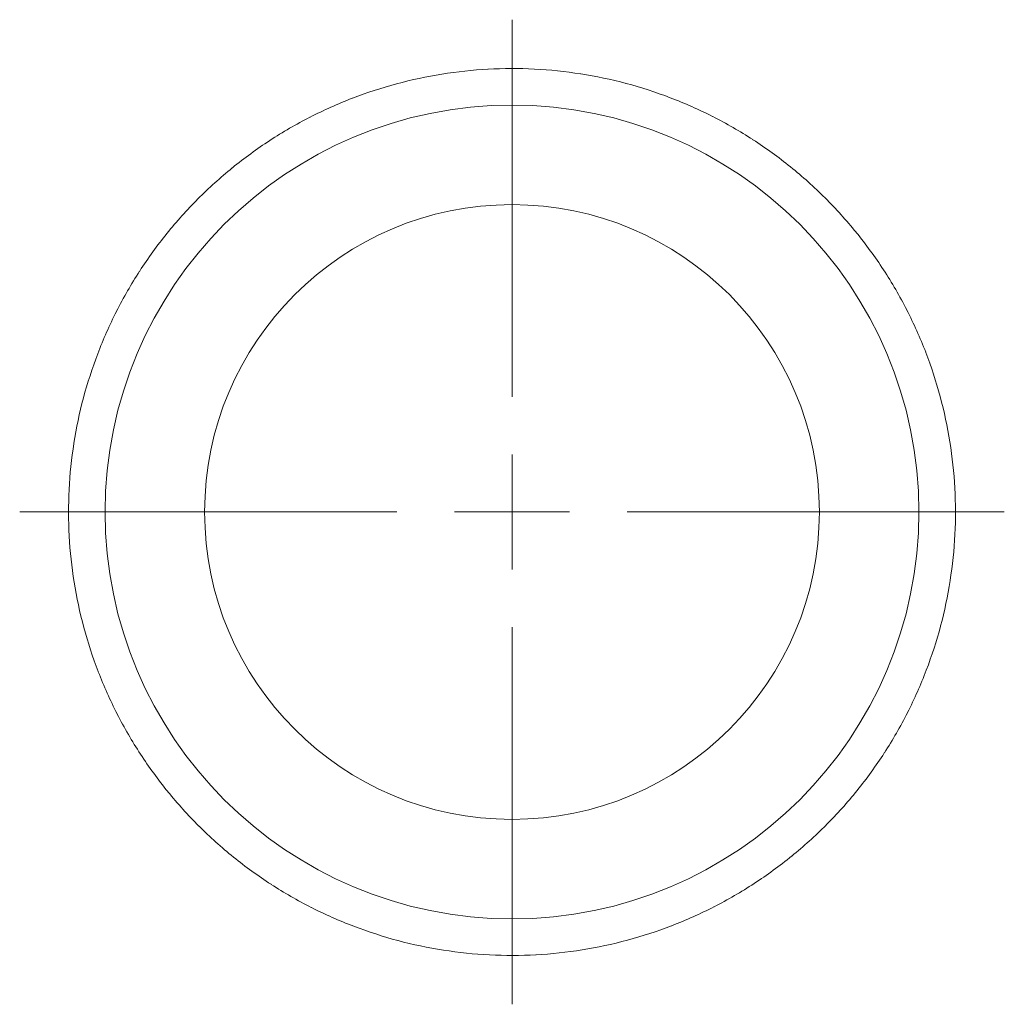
# Model space of a CAD drawing. Header units: inches. Extents: x 0.7 to 15.2, y 0.4 to 10.7.
# Tile 9 of 21: x 4.5 to 7.8, y 7.4 to 10.7. Entities that reach past the tile are written whole.
import ezdxf

# ---------------------------------------------------------------- set-up
doc = ezdxf.new("R2010")
doc.units = ezdxf.units.IN
doc.header["$MEASUREMENT"] = 0

# ---------------------------------------------------------------- blocks, each defined once
blk = doc.blocks.new('SW_CENTERMARKSYMBOL_0')
at = {"color": 0, "linetype": 'Continuous', "lineweight": 0}
for p, q in [((0, 0.3937), (0, 1.6819)), ((0, 0), (0, 0.1969)), ((-0.3937, 0), (-1.6819, 0)), ((0, 0), (-0.1969, 0)), ((0, 0), (0, -0.1969)), ((0, 0), (0.1969, 0)), ((0.3937, 0), (1.6819, 0)), ((0, -0.3937), (0, -1.6819))]:
    blk.add_line(p, q, dxfattribs=at)

msp = doc.modelspace()

# ---------------------------------------------------------------- linework, layer by layer
at = {"color": 7, "linetype": 'Continuous', "lineweight": 15}
for p, q in [((5.9275, 10.531), (5.9272, 10.5311)), ((5.9276, 10.5311), (5.9275, 10.531)), ((6.0852, 10.5479), (6.0849, 10.548)), ((6.0852, 10.548), (6.0852, 10.5479)), ((6.2438, 10.5481), (6.2435, 10.5482)), ((6.2438, 10.5482), (6.2438, 10.5481)), ((6.4015, 10.5318), (6.4012, 10.532)), ((6.4016, 10.5319), (6.4015, 10.5318)), ((5.7725, 10.4978), (5.7722, 10.4978)), ((5.7725, 10.4979), (5.7725, 10.4978)), ((6.5567, 10.4991), (6.5564, 10.4993)), ((6.5567, 10.4992), (6.5567, 10.4991)), ((5.6218, 10.4485), (5.6215, 10.4486)), ((5.6218, 10.4487), (5.6218, 10.4485)), ((6.7075, 10.4503), (6.7073, 10.4505)), ((6.7076, 10.4504), (6.7075, 10.4503)), ((5.477, 10.3838), (5.4767, 10.3838)), ((5.477, 10.3839), (5.477, 10.3838)), ((6.8525, 10.3861), (6.8523, 10.3863)), ((6.8526, 10.3862), (6.8525, 10.3861)), ((5.3398, 10.3043), (5.3395, 10.3043)), ((5.3398, 10.3044), (5.3398, 10.3043)), ((6.99, 10.307), (6.9898, 10.3073)), ((6.99, 10.3071), (6.99, 10.307)), ((5.2117, 10.2109), (5.2114, 10.2108)), ((5.2117, 10.211), (5.2117, 10.2109)), ((7.1184, 10.214), (7.1182, 10.2143)), ((7.1185, 10.2141), (7.1184, 10.214)), ((5.094, 10.1046), (5.0938, 10.1045)), ((5.094, 10.1047), (5.094, 10.1046)), ((7.2364, 10.1081), (7.2363, 10.1084)), ((7.2365, 10.1082), (7.2364, 10.1081)), ((7.3427, 9.9905), (7.3426, 9.9907)), ((7.3428, 9.9905), (7.3427, 9.9905)), ((4.9881, 9.9866), (4.9879, 9.9864)), ((4.9881, 9.9867), (4.9881, 9.9866)), ((4.8951, 9.8581), (4.8949, 9.858)), ((4.8951, 9.8582), (4.8951, 9.8581)), ((7.4361, 9.8623), (7.4361, 9.8626)), ((7.4362, 9.8624), (7.4361, 9.8623)), ((7.5156, 9.7251), (7.5156, 9.7254)), ((7.5157, 9.7252), (7.5156, 9.7251)), ((4.8161, 9.7207), (4.8159, 9.7205)), ((4.816, 9.7208), (4.8161, 9.7207)), ((4.7518, 9.5757), (4.7516, 9.5755)), ((4.7517, 9.5758), (4.7518, 9.5757)), ((7.5803, 9.5804), (7.5804, 9.5807)), ((7.5805, 9.5804), (7.5803, 9.5804)), ((4.7031, 9.4248), (4.7029, 9.4246)), ((4.703, 9.4249), (4.7031, 9.4248)), ((7.6296, 9.4297), (7.6296, 9.43)), ((7.6297, 9.4297), (7.6296, 9.4297)), ((4.6704, 9.2697), (4.6702, 9.2694)), ((4.6703, 9.2698), (4.6704, 9.2697)), ((7.6628, 9.2746), (7.6629, 9.2749)), ((7.6629, 9.2746), (7.6628, 9.2746)), ((7.6797, 9.117), (7.6798, 9.1172)), ((7.6798, 9.1169), (7.6797, 9.117)), ((4.654, 9.112), (4.6539, 9.1117)), ((4.6539, 9.112), (4.654, 9.112)), ((4.6543, 8.9534), (4.6542, 8.9531)), ((4.6542, 8.9534), (4.6543, 8.9534)), ((7.6799, 8.9584), (7.68, 8.9587)), ((7.68, 8.9583), (7.6799, 8.9584)), ((4.671, 8.7958), (4.6711, 8.7957)), ((4.6711, 8.7957), (4.6711, 8.7954)), ((7.6636, 8.8007), (7.6638, 8.8009)), ((7.6637, 8.8006), (7.6636, 8.8007)), ((7.6309, 8.6455), (7.6311, 8.6457)), ((7.631, 8.6454), (7.6309, 8.6455)), ((4.7042, 8.6407), (4.7044, 8.6407)), ((4.7044, 8.6407), (4.7043, 8.6404)), ((4.7535, 8.49), (4.7536, 8.49)), ((4.7536, 8.49), (4.7536, 8.4897)), ((7.5821, 8.4946), (7.5823, 8.4948)), ((7.5822, 8.4945), (7.5821, 8.4946)), ((4.8182, 8.3452), (4.8183, 8.3452)), ((4.8183, 8.3452), (4.8184, 8.3449)), ((7.5179, 8.3497), (7.5181, 8.3498)), ((7.518, 8.3496), (7.5179, 8.3497)), ((4.8977, 8.208), (4.8979, 8.208)), ((4.8979, 8.208), (4.8979, 8.2077)), ((7.4388, 8.2122), (7.4391, 8.2124)), ((7.4389, 8.2121), (7.4388, 8.2122)), ((4.9911, 8.0799), (4.9913, 8.0799)), ((4.9913, 8.0799), (4.9913, 8.0796)), ((7.3458, 8.0838), (7.3461, 8.0839)), ((7.3459, 8.0837), (7.3458, 8.0838)), ((5.0974, 7.9622), (5.0976, 7.9622)), ((5.0976, 7.9622), (5.0977, 7.962)), ((7.2399, 7.9658), (7.2402, 7.9659)), ((7.24, 7.9656), (7.2399, 7.9658)), ((5.2155, 7.8563), (5.2156, 7.8563)), ((5.2156, 7.8563), (5.2157, 7.8561)), ((7.1223, 7.8595), (7.1225, 7.8595)), ((7.1223, 7.8593), (7.1223, 7.8595)), ((5.3439, 7.7633), (5.344, 7.7633)), ((5.344, 7.7633), (5.3442, 7.7631)), ((6.9941, 7.766), (6.9944, 7.7661)), ((6.9942, 7.7659), (6.9941, 7.766)), ((5.4814, 7.6842), (5.4815, 7.6843)), ((5.4815, 7.6843), (5.4817, 7.684)), ((6.8569, 7.6865), (6.8572, 7.6866)), ((6.857, 7.6864), (6.8569, 7.6865)), ((5.6263, 7.6199), (5.6264, 7.62)), ((5.6264, 7.62), (5.6266, 7.6198)), ((6.7122, 7.6218), (6.7125, 7.6218)), ((6.7122, 7.6217), (6.7122, 7.6218)), ((5.7772, 7.5712), (5.7773, 7.5713)), ((5.7773, 7.5713), (5.7775, 7.5711)), ((6.5615, 7.5726), (6.5618, 7.5725)), ((6.5615, 7.5724), (6.5615, 7.5726)), ((5.9324, 7.5384), (5.9325, 7.5386)), ((5.9325, 7.5386), (5.9327, 7.5384)), ((6.4064, 7.5393), (6.4067, 7.5393)), ((6.4064, 7.5392), (6.4064, 7.5393)), ((6.0901, 7.5221), (6.0902, 7.5222)), ((6.0902, 7.5222), (6.0905, 7.5221)), ((6.2487, 7.5224), (6.2488, 7.5225)), ((6.2488, 7.5225), (6.249, 7.5224))]:
    msp.add_line(p, q, dxfattribs=at)
for radius in [1.39, 1.05]:
    msp.add_circle((6.167, 9.0352), radius, dxfattribs=at)
for start, end in [(99.1047, 105.0928), (93.1047, 99.0928), (87.1047, 93.0928), (81.1047, 87.0928), (75.1047, 81.0928), (105.1047, 111.0928), (69.1047, 75.0928), (111.1047, 117.0928), (63.1047, 69.0928), (117.1047, 123.0928), (57.1047, 63.0928), (123.1047, 129.0928), (51.1047, 57.0928), (129.1047, 135.0928), (45.1047, 51.0928), (135.1047, 141.0928), (39.1047, 45.0928), (33.1047, 39.0928), (141.1047, 147.0928), (147.1047, 153.0928), (27.1047, 33.0928), (21.1047, 27.0928), (153.1047, 159.0928), (159.1047, 165.0928), (15.1047, 21.0928), (165.1047, 171.0928), (9.1047, 15.0928), (171.1047, 177.0928), (3.1047, 9.0928), (357.1047, 3.0928), (177.1047, 183.0928), (183.1047, 189.0928), (351.1047, 357.0928), (189.1047, 195.0928), (345.1047, 351.0928), (339.1047, 345.0928), (195.1047, 201.0928), (201.1047, 207.0928), (333.1047, 339.0928), (207.1047, 213.0928), (327.1047, 333.0928), (213.1047, 219.0928), (321.1047, 327.0928), (219.1047, 225.0928), (315.1047, 321.0928), (225.1047, 231.0928), (309.1047, 315.0928), (231.1047, 237.0928), (303.1047, 309.0928), (237.1047, 243.0928), (297.1047, 303.0928), (243.1047, 249.0928), (291.1047, 297.0928), (249.1047, 255.0928), (285.1047, 291.0928), (255.1047, 261.0928), (279.1047, 285.0928), (261.1047, 267.0928), (273.1047, 279.0928), (267.1047, 273.0928)]:
    msp.add_arc((6.167, 9.0352), 1.515, start, end, dxfattribs=at)

# ---------------------------------------------------------------- block references
at = {"color": 7, "linetype": 'Continuous', "lineweight": 0}
msp.add_blockref('SW_CENTERMARKSYMBOL_0', (6.167, 9.0352), dxfattribs=at)

doc.saveas('drawing.dxf')
